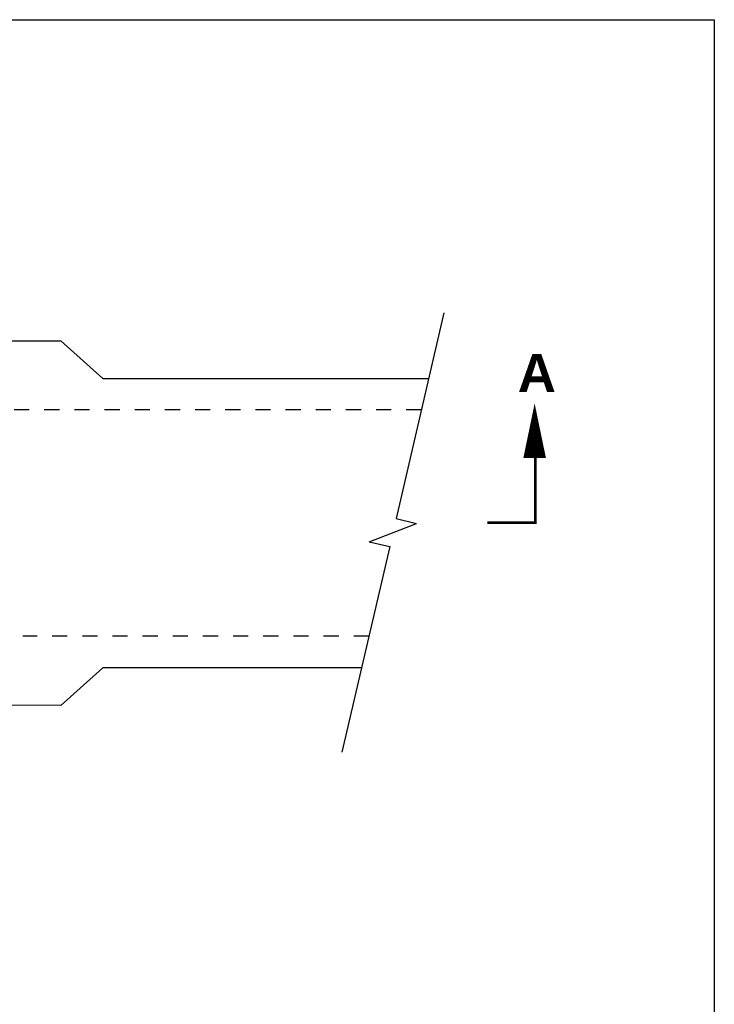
# Model space of a CAD drawing. Header units: feet. Extents: x 1489871 to 1489993, y 656800 to 656821.
# Tile 18 of 18: x 1489988.04 to 1489992.64, y 656814.17 to 656820.7. Entities that reach past the tile are written whole.
import ezdxf

# ---------------------------------------------------------------- set-up
doc = ezdxf.new("R2010")
doc.units = ezdxf.units.FT
doc.header["$MEASUREMENT"] = 0
for name, pattern in [('B', [0.3, 0.25, -0.05]), ('F', [0.15, 0.1, -0.05]), ('PHANTOM2', [1.25, 0.625, -0.125, 0.125, -0.125, 0.125, -0.125])]:
    doc.linetypes.add(name, pattern=pattern)
for name, color, linetype in [('DETAIL-OTLN-HEAVY', 3, 'Continuous'), ('DETAILS', 4, 'Continuous'), ('PHANTOM', 7, 'PHANTOM2')]:
    doc.layers.add(name, color=color, linetype=linetype)
doc.layers.add('SCRATCH', color=94, linetype='Continuous', plot=False)
doc.styles.get("Standard").update_dxf_attribs({"font": 'simplex.shx'})

msp = doc.modelspace()

# ---------------------------------------------------------------- linework, layer by layer
at = {"layer": 'DETAIL-OTLN-HEAVY', "linetype": 'Continuous', "flags": 128}
msp.add_lwpolyline([(1489990.30319, 656816.40584), (1489988.58706, 656816.40584), (1489988.30846, 656816.15578), (1489987.68845, 656816.15634), (1489987.68972, 656817.36417), (1489987.68845, 656818.57201), (1489988.30846, 656818.57257), (1489988.58706, 656818.32251), (1489990.7478, 656818.32251)], dxfattribs=at)
at = {"layer": 'DETAILS', "linetype": 'Continuous'}
for p, q in [((1489990.84879, 656818.75786), (1489990.53243, 656817.39409)), ((1489990.53243, 656817.39409), (1489990.66777, 656817.36269)), ((1489990.48948, 656817.20889), (1489990.17312, 656815.84512)), ((1489990.35414, 656817.24029), (1489990.48948, 656817.20889))]:
    msp.add_line(p, q, dxfattribs=at)
at = {"layer": 'DETAILS', "linetype": 'F', "ltscale": 0.0625}
for p, q in [((1489990.69947, 656818.11417), (1489987.68893, 656818.11417)), ((1489990.35152, 656816.61417), (1489988.05801, 656816.61417))]:
    msp.add_line(p, q, dxfattribs=at)
at = {"layer": 'DETAILS', "linetype": 'Continuous', "flags": 128}
msp.add_lwpolyline([(1489990.35414, 656817.24029), (1489990.66777, 656817.36269)], dxfattribs=at)
at = {"layer": 'PHANTOM', "linetype": 'Continuous'}
msp.add_lwpolyline([(1489991.45056, 656818.15765, 0, 0.15, 0), (1489991.45056, 656817.79481, 0.15, 0.15, 0)], format="xyseb", dxfattribs=at)
at = {"layer": 'PHANTOM', "linetype": 'B'}
msp.add_lwpolyline([(1489991.4549, 656817.8211, 0.01875, 0.01875, 0), (1489991.4549, 656817.36766, 0.01875, 0.01875, 0), (1489991.13727, 656817.36766, 0, 0, 0)], format="xyseb", dxfattribs=at)
at = {"layer": 'SCRATCH', "flags": 128}
msp.add_lwpolyline([(1489962.26685, 656799.95158), (1489962.26685, 656820.70158), (1489992.64185, 656820.70158), (1489992.64185, 656799.95158)], close=True, dxfattribs=at)

# ---------------------------------------------------------------- texts
at = {"layer": 'PHANTOM', "insert": (1489991.33899, 656818.48448), "char_height": 0.25, "width": 0.351345, "attachment_point": 1}
msp.add_mtext('{\\fArial|b1|i0|c0|p34;A}', dxfattribs=at)

doc.saveas('drawing.dxf')
